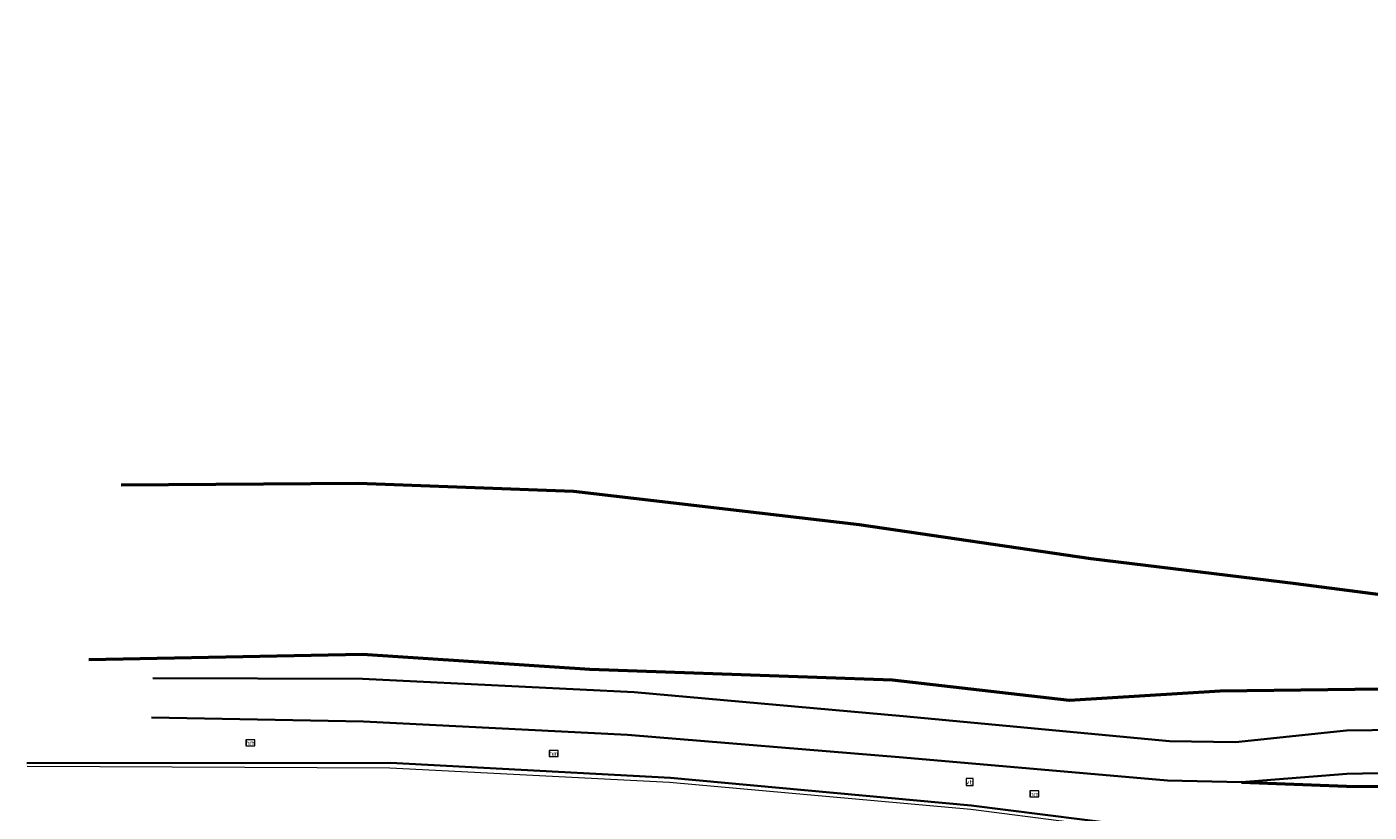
# Model space of a CAD drawing. Header units: metres. Extents: x 158280 to 158599, y 577506 to 577664.
# Tile 2 of 13: x 158303 to 158389, y 577611 to 577662. Entities that reach past the tile are written whole.
import ezdxf
from ezdxf.enums import TextEntityAlignment as Align

# ---------------------------------------------------------------- set-up
doc = ezdxf.new("R2010")
doc.units = ezdxf.units.M
for name, color, linetype, lineweight in [('N-ME-GW-GRONDWERKLIJN_KRUIN-G', 252, 'Continuous', 50), ('N-ME-GW-GRONDWERKLIJN_TEEN-G', 252, 'Continuous', 50), ('N-ME-IE-MEUBILAIR_WEGMEUBILAIR-S', 252, 'Continuous', 25), ('N-ME-IE-MEUBILAIR_WEGMEUBILAIR_PAAL-S', 252, 'Continuous', 25), ('N-ME-VH-KANTVERHARDING-G', 252, 'Continuous', 35), ('R-ME-VW-MARKERING_LANGS_STREEP_DOORGETROKKEN-GD', 252, 'Continuous', 18)]:
    doc.layers.add(name, color=color, linetype=linetype, lineweight=lineweight)
doc.styles.add('NLCS-ISO', font='NLCS-ISO.ttf', dxfattribs={"height": 1.8})

# ---------------------------------------------------------------- blocks, each defined once
blk = doc.blocks.new('SIE-WEG_PAAL_HECTOMETERPAAL-SO')
at = {"color": 0, "linetype": 'ByBlock', "lineweight": 18}
blk.add_lwpolyline([(-1.44375, -0.94375), (1.44375, -0.94375), (1.44375, 0.94375), (-1.44375, 0.94375)], close=True, dxfattribs=at)
at = {"color": 0, "linetype": 'ByBlock', "lineweight": 18, "style": 'NLCS-ISO'}
blk.add_text('hm', height=1.5, dxfattribs=at).set_placement((0, 0), align=Align.MIDDLE_CENTER)
blk = doc.blocks.new('SIE-WEG_VERKEERSBORD-SO')
at = {"color": 0, "linetype": 'ByBlock', "lineweight": 18}
blk.add_lwpolyline([(-1.125, -1.125), (1.125, -1.125), (1.125, 1.125), (-1.125, 1.125)], close=True, dxfattribs=at)
at = {"color": 0, "linetype": 'ByBlock', "lineweight": 18, "style": 'NLCS-ISO'}
blk.add_text('vb', height=1.5, dxfattribs=at).set_placement((0, 0), align=Align.MIDDLE_CENTER)

msp = doc.modelspace()

# ---------------------------------------------------------------- linework, layer by layer
at = {"layer": 'N-ME-GW-GRONDWERKLIJN_KRUIN-G'}
for points in [[(158441.513, 577613.133, 1.632), (158438.085, 577613.495, 1.843), (158426.368, 577615.789, 2.319), (158410.469, 577617.574, 3.031), (158393.709, 577619.205, 3.675), (158379.791, 577619.04, 4.051), (158370.048, 577618.436, 4.444), (158358.592, 577619.744, 4.512), (158339.026, 577620.422, 5.027), (158324.316, 577621.407, 5.246), (158306.613, 577621.05, 5.507)], [(158381.177, 577613.138, 4.36), (158387.958, 577612.879, 4.249), (158396.012, 577612.815, 4.069), (158413.831, 577610.642, 3.567), (158434.773, 577606.87, 3.003), (158448.369, 577603.952, 2.736), (158463.132, 577600.538, 2.532), (158470.615, 577598.751, 2.332), (158471.484, 577597.718, 2.571), (158471.407, 577597.523, 2.441), (158474.647, 577596.704, 2.415), (158475.115, 577598.831, 1.938)]]:
    msp.add_polyline3d(points, dxfattribs=at)
at = {"layer": 'N-ME-GW-GRONDWERKLIJN_TEEN-G'}
msp.add_polyline3d([(158308.703, 577632.385, 0.823), (158324.024, 577632.49, 0.844), (158337.962, 577631.963, 0.89), (158356.431, 577629.817, 0.962), (158371.414, 577627.605, 0.986), (158384.687, 577625.999, 1.026), (158395.984, 577624.531, 0.855), (158419.146, 577620.328, 0.892)], dxfattribs=at)
at = {"layer": 'N-ME-VH-KANTVERHARDING-G'}
for points in [[(158511.907, 577662.006, 0.837), (158508.104, 577644.115, 1.084), (158503.66, 577624.922, 1.476), (158498.724, 577608.215, 1.738), (158497.313, 577604.014, 1.813), (158496.139, 577599.916, 1.911), (158495.109, 577597.243, 1.947), (158493.616, 577594.799, 2), (158491.709, 577592.663, 2.07), (158489.45, 577590.904, 2.154), (158486.912, 577589.58, 2.249), (158484.177, 577588.733, 2.353), (158481.335, 577588.391, 2.461), (158478.478, 577588.565, 2.571), (158473.267, 577589.868, 2.679), (158458.528, 577593.297, 2.875), (158439.933, 577597.659, 3.235), (158420.134, 577602.224, 3.643), (158400.117, 577606.415, 4.134), (158382.823, 577609.21, 4.502), (158363.692, 577611.635, 4.904), (158344.235, 577613.417, 5.251), (158326.133, 577614.389, 5.612), (158302.602, 577614.38, 5.949)], [(158310.741, 577619.863, 5.575), (158324.305, 577619.819, 5.389), (158341.882, 577618.961, 5.069), (158359.284, 577617.412, 4.77), (158376.519, 577615.788, 4.407), (158380.769, 577615.741, 4.276), (158387.95, 577616.479, 4.102), (158396.279, 577616.597, 3.788), (158414.626, 577614.902, 2.945), (158435.579, 577612.598, 1.981), (158449.205, 577611.443, 1.358), (158454.881, 577611.339, 1.076), (158476.354, 577613.859, 0.102), (158477.797, 577614.176, 0.101), (158478.548, 577614.748, 0.13), (158479.007, 577615.194, 0.165), (158481.75, 577627.223, 0.281), (158484.082, 577634.963, 0.283), (158485.065, 577637.185, 0.292), (158486.764, 577640.014, 0.289), (158497.471, 577654.194, 0.391), (158502.296, 577661.175, 0.429)], [(158310.655, 577617.338, 5.711), (158324.381, 577617.064, 5.495), (158341.458, 577616.209, 5.199), (158359.289, 577614.75, 4.892), (158376.381, 577613.246, 4.483), (158381.177, 577613.138, 4.36), (158387.971, 577613.676, 4.156), (158396.078, 577613.863, 3.921), (158414.063, 577612.277, 3.072), (158435.34, 577610.081, 2.082), (158448.849, 577608.696, 1.421), (158454.925, 577608.59, 1.129), (158471.73, 577610.364, 0.294), (158474.813, 577610.25, 0.126), (158476.756, 577609.738, 0.047), (158477.713, 577608.117, 0.019), (158477.191, 577604.744, -0.147), (158474.016, 577605.122, -0.181), (158474.742, 577603.841, -0.254), (158475.337, 577602.268, -0.279), (158475.585, 577600.552, -0.312), (158475.644, 577599.439, -0.273)]]:
    msp.add_polyline3d(points, dxfattribs=at)
at = {"layer": 'R-ME-VW-MARKERING_LANGS_STREEP_DOORGETROKKEN-GD'}
msp.add_polyline3d([(158512.233, 577661.91, 0.851), (158508.412, 577644.02, 1.111), (158503.884, 577624.859, 1.492), (158498.985, 577608.145, 1.748), (158497.321, 577602.529, 1.867), (158496.417, 577599.805, 1.922), (158495.401, 577597.07, 1.968), (158493.899, 577594.569, 2.029), (158491.962, 577592.389, 2.104), (158489.656, 577590.603, 2.19), (158487.06, 577589.273, 2.283), (158484.264, 577588.445, 2.382), (158481.363, 577588.147, 2.482), (158478.457, 577588.39, 2.58), (158473.19, 577589.582, 2.684), (158458.506, 577593.012, 2.879), (158439.83, 577597.396, 3.235), (158420.147, 577601.89, 3.638), (158400.049, 577606.001, 4.124), (158382.742, 577608.926, 4.499), (158363.65, 577611.378, 4.908), (158344.159, 577613.131, 5.246), (158326.074, 577614.054, 5.607), (158302.628, 577614.164, 5.947)], dxfattribs=at)

# ---------------------------------------------------------------- block references
at = {"layer": 'N-ME-IE-MEUBILAIR_WEGMEUBILAIR-S', "xscale": 0.2, "yscale": 0.2, "zscale": 0.2}
msp.add_blockref('SIE-WEG_VERKEERSBORD-SO', (158363.579, 577613.148, 5.002), dxfattribs=at)
at = {"layer": 'N-ME-IE-MEUBILAIR_WEGMEUBILAIR_PAAL-S', "xscale": 0.2, "yscale": 0.2, "zscale": 0.2}
for p in [(158317.052, 577615.694, 5.811), (158336.679, 577614.997, 5.432), (158367.761, 577612.386, 4.924)]:
    msp.add_blockref('SIE-WEG_PAAL_HECTOMETERPAAL-SO', p, dxfattribs=at)

doc.saveas('drawing.dxf')
